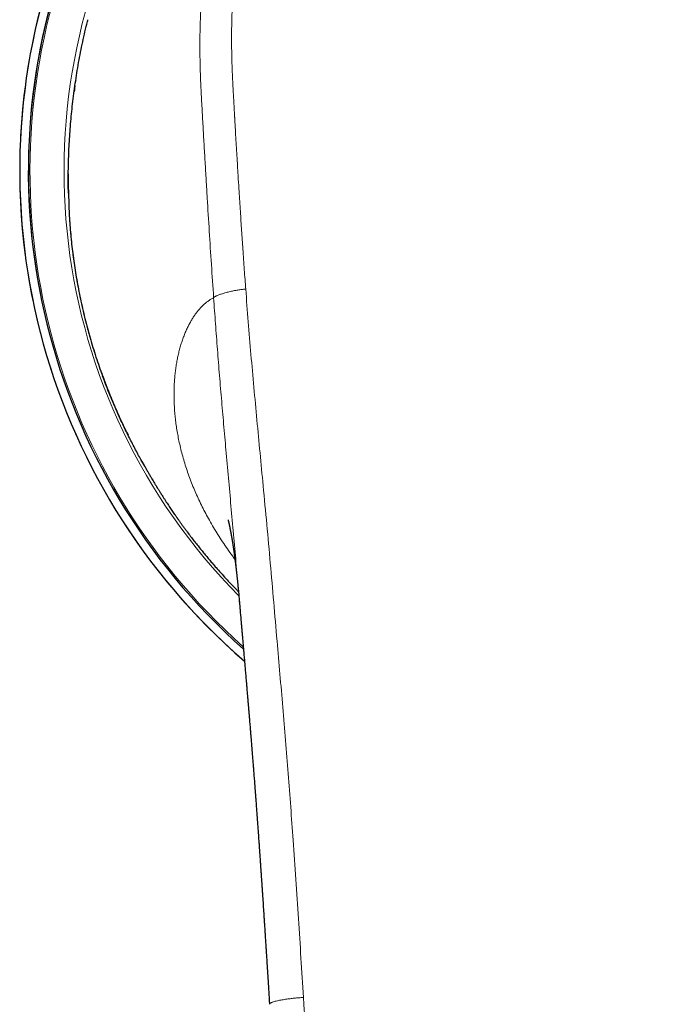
# Model space of a CAD drawing. Header units: millimetres. Extents: x 8 to 757, y 12 to 538.
# Tile 9 of 45: x 365 to 392, y 257 to 298. Entities that reach past the tile are written whole.
import ezdxf

# ---------------------------------------------------------------- set-up
doc = ezdxf.new("R2010")
doc.units = ezdxf.units.MM

msp = doc.modelspace()

# ---------------------------------------------------------------- linework, layer by layer
at = {"color": 7, "linetype": 'Continuous', "lineweight": 30}
for p, q in [((367.43, 295.144), (367.413, 295.029)), ((367.461, 295.359), (367.457, 295.329)), ((367.158, 290.698), (367.172, 290.229)), ((368.575, 283.102), (368.575, 283.102)), ((374.253, 273.722), (374.251, 273.74))]:
    msp.add_line(p, q, dxfattribs=at)
at = {"color": 252, "linetype": 'Continuous', "lineweight": 0}
for p in [(367.158, 290.698), (367.172, 290.222)]:
    msp.add_line(p, (367.159, 290.692), dxfattribs=at)
at = {"color": 7, "linetype": 'Continuous', "lineweight": 30}
for centre, radius, start, end in [((392, 291.619), 26.861, 310.7659, 229.2353), ((392, 291.601), 26.5, 311.5661, 228.434)]:
    msp.add_arc(centre, radius, start, end, dxfattribs=at)
at = {"color": 252, "linetype": 'Continuous', "lineweight": 0}
for centre, radius, start, end in [((392, 291.619), 26.861, 0, 229.234), ((392, 291.619), 26.503, 348.8636, 191.1921), ((392, 291.601), 26.434, 90, 228.2835), ((392, 291.601), 26.434, 311.7157, 90), ((392, 291.601), 25.022, 149.0205, 224.7432)]:
    msp.add_arc(centre, radius, start, end, dxfattribs=at)
for points, knots in [([(392, 314.278), (391.762, 314.277), (391.288, 314.275), (390.576, 314.263), (389.866, 314.24), (389.158, 314.208), (388.449, 314.164), (387.737, 314.109), (387.021, 314.042), (386.329, 313.962), (385.662, 313.868), (385.021, 313.758), (384.377, 313.625), (383.779, 313.481), (383.229, 313.329), (382.728, 313.175), (382.232, 313.005), (381.736, 312.818), (381.24, 312.611), (380.745, 312.384), (380.256, 312.137), (379.775, 311.871), (379.304, 311.584), (378.845, 311.279), (378.402, 310.955), (377.974, 310.615), (377.562, 310.259), (377.176, 309.895), (376.815, 309.524), (376.476, 309.148), (376.152, 308.759), (375.843, 308.359), (375.549, 307.948), (375.278, 307.537), (375.028, 307.128), (374.798, 306.721), (374.582, 306.31), (374.381, 305.894), (374.176, 305.434), (373.97, 304.93), (373.769, 304.382), (373.587, 303.83), (373.424, 303.277), (373.28, 302.729), (373.154, 302.186), (373.045, 301.648), (372.949, 301.111), (372.859, 300.521), (372.778, 299.88), (372.71, 299.187), (372.66, 298.495), (372.628, 297.805), (372.612, 297.113), (372.613, 296.422), (372.629, 295.707), (372.659, 294.973), (372.701, 294.221), (372.743, 293.475), (372.785, 292.73), (372.828, 291.983), (372.872, 291.235), (372.93, 290.278), (373.002, 289.111), (373.089, 287.732), (373.151, 286.81), (373.183, 286.348)], [0, 0, 0, 0, 0.017166, 0.034321, 0.051415, 0.068477, 0.085567, 0.102744, 0.120062, 0.13754, 0.153067, 0.168748, 0.184603, 0.2006, 0.213233, 0.225892, 0.238554, 0.251219, 0.264336, 0.277521, 0.290804, 0.304169, 0.317578, 0.330994, 0.344393, 0.357749, 0.371053, 0.384337, 0.396746, 0.409192, 0.421678, 0.434177, 0.446659, 0.459096, 0.470752, 0.48234, 0.493877, 0.505383, 0.516874, 0.531501, 0.546115, 0.560662, 0.575081, 0.589336, 0.603202, 0.616962, 0.630642, 0.644249, 0.661817, 0.679273, 0.696633, 0.713949, 0.731276, 0.74863, 0.765904, 0.784996, 0.803808, 0.822475, 0.841107, 0.859777, 0.878471, 0.897161, 0.931399, 0.96563, 1, 1, 1, 1]), ([(392, 314.281), (392.352, 314.279), (393.057, 314.274), (394.116, 314.241), (395.057, 314.193), (395.881, 314.138), (396.391, 314.097), (396.708, 314.067), (396.832, 314.055), (396.956, 314.043), (397.068, 314.031), (397.198, 314.017), (397.348, 314), (397.565, 313.974), (397.824, 313.94), (398.129, 313.898), (398.45, 313.848), (398.788, 313.79), (399.142, 313.724), (399.511, 313.647), (399.9, 313.559), (400.308, 313.457), (400.734, 313.34), (401.122, 313.222), (401.469, 313.108), (401.692, 313.03), (401.838, 312.977), (401.908, 312.952), (401.977, 312.926), (402.047, 312.899), (402.116, 312.872), (402.187, 312.845), (402.379, 312.769), (402.684, 312.643), (403.094, 312.459), (403.48, 312.271), (403.844, 312.082), (404.183, 311.893), (404.499, 311.705), (404.792, 311.52), (405.064, 311.338), (405.319, 311.159), (405.556, 310.984), (405.775, 310.814), (405.976, 310.652), (406.159, 310.499), (406.33, 310.35), (406.489, 310.208), (406.629, 310.078), (406.729, 309.982), (406.783, 309.929), (406.802, 309.911), (406.807, 309.906), (406.813, 309.9), (406.818, 309.895), (406.824, 309.889), (406.928, 309.787), (407.123, 309.589), (407.398, 309.292), (407.651, 309), (407.884, 308.715), (408.098, 308.439), (408.292, 308.173), (408.47, 307.919), (408.637, 307.668), (408.814, 307.388), (409.004, 307.071), (409.203, 306.717), (409.354, 306.429), (409.463, 306.211), (409.534, 306.066), (409.604, 305.919), (409.672, 305.771), (409.739, 305.622), (409.852, 305.362), (410.007, 304.986), (410.194, 304.486), (410.369, 303.968), (410.531, 303.434), (410.667, 302.934), (410.78, 302.472), (410.874, 302.049), (410.97, 301.571), (411.044, 301.147), (411.089, 300.856), (411.105, 300.75), (411.11, 300.721), (411.114, 300.691), (411.118, 300.662), (411.123, 300.632), (411.127, 300.603), (411.14, 300.512), (411.161, 300.355), (411.191, 300.124), (411.22, 299.874), (411.248, 299.604), (411.276, 299.316), (411.302, 299.009), (411.325, 298.682), (411.345, 298.351), (411.361, 298.018), (411.373, 297.683), (411.381, 297.333), (411.386, 296.983), (411.387, 296.636), (411.384, 296.306), (411.38, 296.073), (411.376, 295.941), (411.375, 295.899), (411.374, 295.858), (411.373, 295.816), (411.371, 295.773), (411.362, 295.47), (411.337, 294.906), (411.299, 294.22), (411.275, 293.792), (411.265, 293.621), (411.262, 293.567), (411.259, 293.514), (411.256, 293.461), (411.253, 293.411), (411.249, 293.337), (411.243, 293.235), (411.235, 293.097), (411.225, 292.928), (411.214, 292.724), (411.2, 292.482), (411.185, 292.218), (411.168, 291.934), (411.154, 291.69), (411.143, 291.492), (411.134, 291.347), (411.125, 291.198), (411.117, 291.058), (411.102, 290.816), (411.07, 290.275), (411.018, 289.429), (410.953, 288.392), (410.886, 287.367), (410.84, 286.687), (410.817, 286.348)], [0, 0, 0, 0, 0.025421, 0.050944, 0.076571, 0.093545, 0.110568, 0.113569, 0.116572, 0.119577, 0.122571, 0.124687, 0.12899, 0.133487, 0.140477, 0.147889, 0.155724, 0.163981, 0.172661, 0.181764, 0.191288, 0.201504, 0.212167, 0.223275, 0.23085, 0.238618, 0.240389, 0.24217, 0.24396, 0.24576, 0.247569, 0.249389, 0.251218, 0.262541, 0.273406, 0.283812, 0.293757, 0.303242, 0.312111, 0.320537, 0.328521, 0.336062, 0.343286, 0.350052, 0.356359, 0.362207, 0.367597, 0.372997, 0.377842, 0.381647, 0.383186, 0.383381, 0.383575, 0.383767, 0.383958, 0.384148, 0.384336, 0.394705, 0.404645, 0.414156, 0.423239, 0.431894, 0.439979, 0.447652, 0.454915, 0.462338, 0.472324, 0.482399, 0.492563, 0.496581, 0.500612, 0.504658, 0.508718, 0.512791, 0.516878, 0.529901, 0.543234, 0.556882, 0.570844, 0.585119, 0.595788, 0.606627, 0.617635, 0.632424, 0.639025, 0.639769, 0.640514, 0.64126, 0.642007, 0.642754, 0.643502, 0.644251, 0.64962, 0.655462, 0.661777, 0.668565, 0.675827, 0.683562, 0.691772, 0.700456, 0.708491, 0.716893, 0.725662, 0.734799, 0.743143, 0.751771, 0.759599, 0.760641, 0.761686, 0.762735, 0.763788, 0.764845, 0.765905, 0.786579, 0.807268, 0.817468, 0.818804, 0.82014, 0.821476, 0.822812, 0.824148, 0.825231, 0.828392, 0.831834, 0.835559, 0.841093, 0.847152, 0.853736, 0.860845, 0.86848, 0.872006, 0.875633, 0.879362, 0.88318, 0.886094, 0.897505, 0.923595, 0.949374, 0.974842, 1, 1, 1, 1]), ([(392, 313.332), (391.872, 313.331), (391.62, 313.33), (391.247, 313.326), (390.886, 313.32), (390.537, 313.311), (390.24, 313.303), (389.994, 313.294), (389.843, 313.288), (389.743, 313.284), (389.692, 313.282), (389.641, 313.279), (389.591, 313.277), (389.539, 313.275), (389.399, 313.268), (389.171, 313.256), (388.808, 313.234), (388.399, 313.206), (387.947, 313.171), (387.61, 313.14), (387.387, 313.118), (387.273, 313.107), (387.159, 313.095), (387.04, 313.082), (386.875, 313.064), (386.664, 313.039), (386.392, 313.004), (386.102, 312.963), (385.795, 312.915), (385.496, 312.865), (385.205, 312.812), (384.922, 312.755), (384.634, 312.693), (384.339, 312.623), (384.01, 312.539), (383.658, 312.442), (383.286, 312.33), (382.922, 312.21), (382.564, 312.083), (382.265, 311.968), (382.024, 311.87), (381.837, 311.79), (381.652, 311.709), (381.469, 311.625), (381.289, 311.539), (381.111, 311.451), (380.914, 311.349), (380.698, 311.233), (380.463, 311.101), (380.231, 310.963), (379.978, 310.805), (379.706, 310.625), (379.418, 310.422), (379.136, 310.21), (378.861, 309.991), (378.594, 309.764), (378.337, 309.531), (378.089, 309.294), (377.85, 309.05), (377.619, 308.8), (377.394, 308.543), (377.176, 308.278), (376.964, 308.005), (376.762, 307.729), (376.57, 307.451), (376.385, 307.166), (376.204, 306.871), (376.028, 306.565), (375.859, 306.253), (375.698, 305.933), (375.543, 305.607), (375.432, 305.357), (375.36, 305.185), (375.322, 305.095), (375.285, 305.004), (375.248, 304.912), (375.212, 304.82), (375.177, 304.728), (375.142, 304.635), (375.082, 304.474), (375, 304.244), (374.893, 303.924), (374.785, 303.578), (374.679, 303.206), (374.577, 302.819), (374.48, 302.415), (374.389, 301.995), (374.307, 301.567), (374.232, 301.131), (374.184, 300.813), (374.157, 300.616), (374.147, 300.542), (374.137, 300.468), (374.127, 300.394), (374.118, 300.32), (374.098, 300.153), (374.07, 299.905), (374.037, 299.575), (374.012, 299.286), (373.992, 299.024), (373.977, 298.792), (373.964, 298.56), (373.953, 298.333), (373.941, 298.052), (373.932, 297.714), (373.926, 297.312), (373.927, 296.9), (373.932, 296.48), (373.94, 296.186), (373.945, 296.02), (373.946, 295.985), (373.948, 295.95), (373.949, 295.915), (373.95, 295.879), (373.952, 295.842), (373.954, 295.782), (373.957, 295.699), (373.963, 295.56), (373.971, 295.385), (373.98, 295.203), (373.988, 295.046), (373.993, 294.953), (373.996, 294.9), (373.997, 294.887), (373.997, 294.88), (373.997, 294.873), (373.998, 294.857), (374, 294.83), (374.002, 294.789), (374.005, 294.74), (374.008, 294.683), (374.012, 294.618), (374.016, 294.545), (374.02, 294.463), (374.025, 294.373), (374.031, 294.276), (374.037, 294.166), (374.044, 294.044), (374.049, 293.942), (374.054, 293.867), (374.056, 293.822), (374.059, 293.776), (374.061, 293.734), (374.068, 293.61), (374.08, 293.404), (374.099, 293.063), (374.122, 292.677), (374.147, 292.249), (374.166, 291.93), (374.179, 291.717), (374.186, 291.608), (374.192, 291.5), (374.199, 291.385), (374.215, 291.14), (374.236, 290.79), (374.264, 290.347), (374.291, 289.935), (374.317, 289.532), (374.343, 289.137), (374.369, 288.752), (374.396, 288.353), (374.425, 287.942), (374.454, 287.52), (374.484, 287.11), (374.504, 286.841), (374.513, 286.708)], [0, 0, 0, 0, 0.00973, 0.019171, 0.028322, 0.037184, 0.045758, 0.050896, 0.055925, 0.057224, 0.058516, 0.0598, 0.061076, 0.062345, 0.063734, 0.071754, 0.07966, 0.091421, 0.102921, 0.114162, 0.117087, 0.119994, 0.122883, 0.12576, 0.129094, 0.13556, 0.141916, 0.149962, 0.157827, 0.165512, 0.17302, 0.180352, 0.18751, 0.195417, 0.203427, 0.213393, 0.223251, 0.233005, 0.242663, 0.25223, 0.257435, 0.262611, 0.267758, 0.272879, 0.277973, 0.283043, 0.288089, 0.294992, 0.301855, 0.308738, 0.315728, 0.324792, 0.333847, 0.342901, 0.351963, 0.361042, 0.369948, 0.378879, 0.387661, 0.396482, 0.405348, 0.414267, 0.423247, 0.432293, 0.44101, 0.449719, 0.458898, 0.46814, 0.477451, 0.486839, 0.496308, 0.505865, 0.508435, 0.511013, 0.513597, 0.516189, 0.518789, 0.521395, 0.52401, 0.526631, 0.534922, 0.543293, 0.553364, 0.563557, 0.573876, 0.585075, 0.596429, 0.607942, 0.619619, 0.631464, 0.633423, 0.635386, 0.637352, 0.639322, 0.641295, 0.643272, 0.65264, 0.661073, 0.669572, 0.675683, 0.68183, 0.688011, 0.694111, 0.699845, 0.710256, 0.72089, 0.731749, 0.742834, 0.754146, 0.755047, 0.755961, 0.756888, 0.757829, 0.758782, 0.759749, 0.760729, 0.763493, 0.766357, 0.771719, 0.777401, 0.780722, 0.784143, 0.784756, 0.784973, 0.785139, 0.785318, 0.785509, 0.786387, 0.787479, 0.788775, 0.790274, 0.791977, 0.793919, 0.796073, 0.798437, 0.801013, 0.803799, 0.807107, 0.81067, 0.811842, 0.81304, 0.814263, 0.815511, 0.816301, 0.824096, 0.831796, 0.843282, 0.854551, 0.865602, 0.868484, 0.87135, 0.874201, 0.877045, 0.880433, 0.893552, 0.904598, 0.915414, 0.926002, 0.93636, 0.946491, 0.956392, 0.967769, 0.978829, 0.989573, 1, 1, 1, 1]), ([(368.575, 283.102), (368.504, 283.3), (368.362, 283.697), (368.171, 284.297), (367.996, 284.899), (367.838, 285.501), (367.698, 286.103), (367.566, 286.743), (367.447, 287.421), (367.344, 288.133), (367.264, 288.839), (367.204, 289.538), (367.183, 289.994), (367.172, 290.222)], [0, 0, 0, 0, 0.084363, 0.168375, 0.252088, 0.335554, 0.418821, 0.501935, 0.601534, 0.701058, 0.800589, 0.900208, 1, 1, 1, 1]), ([(374.513, 286.708), (374.492, 286.706), (374.448, 286.702), (374.38, 286.695), (374.306, 286.686), (374.227, 286.675), (374.142, 286.661), (374.053, 286.645), (373.962, 286.627), (373.871, 286.607), (373.782, 286.586), (373.695, 286.563), (373.613, 286.54), (373.536, 286.516), (373.464, 286.492), (373.399, 286.468), (373.342, 286.445), (373.293, 286.423), (373.254, 286.402), (373.223, 286.383), (373.201, 286.365), (373.188, 286.354), (373.183, 286.348)], [0, 0, 0, 0, 0.035287, 0.072841, 0.114164, 0.159962, 0.210221, 0.26436, 0.321428, 0.380332, 0.440072, 0.499975, 0.559855, 0.619531, 0.678342, 0.735304, 0.789345, 0.839539, 0.885328, 0.926723, 0.964443, 1, 1, 1, 1]), ([(374.513, 286.708), (374.548, 286.256), (374.616, 285.351), (374.73, 283.993), (374.851, 282.635), (374.978, 281.275), (375.108, 279.914), (375.245, 278.471), (375.389, 276.944), (375.534, 275.333), (375.674, 273.72), (375.806, 272.186), (375.933, 270.732), (376.051, 269.358), (376.166, 267.982), (376.276, 266.605), (376.38, 265.226), (376.486, 263.763), (376.593, 262.216), (376.701, 260.585), (376.806, 258.953), (376.874, 257.863), (376.908, 257.318)], [0, 0, 0, 0, 0.0466768, 0.0933453, 0.140008, 0.1866672, 0.2333239, 0.2799787, 0.3349632, 0.3899477, 0.4449349, 0.4999284, 0.5465963, 0.5932692, 0.6399459, 0.686625, 0.7333043, 0.7799812, 0.8349873, 0.8899895, 0.9449922, 1, 1, 1, 1]), ([(373.183, 286.348), (373.146, 286.329), (373.072, 286.291), (372.964, 286.22), (372.858, 286.14), (372.754, 286.049), (372.654, 285.948), (372.558, 285.84), (372.467, 285.724), (372.38, 285.603), (372.297, 285.474), (372.217, 285.338), (372.139, 285.191), (372.063, 285.033), (371.989, 284.864), (371.921, 284.687), (371.857, 284.503), (371.798, 284.311), (371.746, 284.115), (371.699, 283.917), (371.659, 283.717), (371.624, 283.51), (371.595, 283.298), (371.571, 283.076), (371.553, 282.843), (371.542, 282.6), (371.538, 282.351), (371.541, 282.097), (371.552, 281.838), (371.57, 281.579), (371.596, 281.321), (371.629, 281.064), (371.669, 280.803), (371.717, 280.539), (371.774, 280.267), (371.841, 279.987), (371.918, 279.698), (372.005, 279.407), (372.102, 279.113), (372.209, 278.818), (372.323, 278.528), (372.444, 278.241), (372.572, 277.96), (372.708, 277.678), (372.852, 277.397), (373.009, 277.109), (373.177, 276.817), (373.358, 276.52), (373.549, 276.224), (373.75, 275.929), (373.922, 275.688), (374.03, 275.546), (374.065, 275.501)], [0, 0, 0, 0, 0.0206918, 0.0413835, 0.0620738, 0.0827626, 0.1034516, 0.124142, 0.1436521, 0.163164, 0.1826771, 0.2021905, 0.2217035, 0.2423988, 0.2630936, 0.2837878, 0.3044812, 0.3251736, 0.3458649, 0.3653728, 0.3848797, 0.4043857, 0.4238912, 0.4433968, 0.4640854, 0.4847757, 0.505467, 0.5261587, 0.5468507, 0.567543, 0.5870537, 0.6065655, 0.6260777, 0.6455891, 0.6650989, 0.685789, 0.7064775, 0.7271657, 0.747855, 0.7685455, 0.789237, 0.8087471, 0.8282578, 0.8477695, 0.8672822, 0.8867956, 0.9074908, 0.9281838, 0.9488741, 0.9695615, 0.9902465, 1, 1, 1, 1]), ([(374.251, 273.74), (374.243, 273.838), (374.2, 274.329), (374.123, 275.211), (374.02, 276.385), (373.915, 277.557), (373.81, 278.728), (373.708, 279.867), (373.609, 280.974), (373.516, 282.049), (373.425, 283.124), (373.34, 284.198), (373.258, 285.274), (373.208, 285.99), (373.183, 286.348)], [0, 0, 0, 0, 0.0232396, 0.1159697, 0.2085933, 0.3011849, 0.3938588, 0.4867172, 0.5720013, 0.6574014, 0.7428796, 0.8284375, 0.9141262, 1, 1, 1, 1]), ([(376.908, 257.318), (376.893, 257.317), (376.86, 257.315), (376.806, 257.31), (376.741, 257.305), (376.665, 257.299), (376.576, 257.291), (376.486, 257.281), (376.395, 257.271), (376.306, 257.26), (376.211, 257.247), (376.113, 257.232), (376.014, 257.216), (375.916, 257.197), (375.823, 257.178), (375.738, 257.157), (375.666, 257.136), (375.608, 257.116), (375.564, 257.097), (375.532, 257.079), (375.511, 257.063), (375.5, 257.048), (375.496, 257.038), (375.497, 257.033), (375.497, 257.033)], [0, 0, 0, 0, 0.019721, 0.043894, 0.07281, 0.106924, 0.146847, 0.193279, 0.232779, 0.2765, 0.324483, 0.376585, 0.432454, 0.491584, 0.553444, 0.617725, 0.681595, 0.742307, 0.799782, 0.853765, 0.904024, 0.950448, 0.993066, 1, 1, 1, 1]), ([(392, 205.913), (391.997, 205.913), (391.989, 205.913), (391.975, 205.913), (391.957, 205.913), (391.931, 205.913), (391.897, 205.913), (391.854, 205.913), (391.799, 205.914), (391.731, 205.914), (391.65, 205.915), (391.558, 205.917), (391.455, 205.919), (391.345, 205.921), (391.228, 205.925), (391.103, 205.929), (390.969, 205.934), (390.827, 205.94), (390.675, 205.948), (390.517, 205.957), (390.353, 205.967), (390.185, 205.978), (390.009, 205.992), (389.824, 206.007), (389.627, 206.025), (389.418, 206.046), (389.196, 206.07), (388.966, 206.097), (388.727, 206.127), (388.479, 206.161), (388.228, 206.198), (387.973, 206.238), (387.717, 206.282), (387.453, 206.33), (387.181, 206.384), (386.911, 206.441), (386.643, 206.504), (386.378, 206.57), (386.106, 206.644), (385.829, 206.725), (385.548, 206.815), (385.262, 206.914), (384.994, 207.015), (384.745, 207.117), (384.515, 207.218), (384.284, 207.327), (384.052, 207.443), (383.821, 207.569), (383.589, 207.704), (383.366, 207.844), (383.153, 207.987), (382.949, 208.133), (382.748, 208.288), (382.55, 208.451), (382.357, 208.622), (382.169, 208.8), (381.988, 208.986), (381.812, 209.181), (381.651, 209.375), (381.504, 209.568), (381.371, 209.757), (381.243, 209.955), (381.122, 210.161), (381.007, 210.372), (380.892, 210.602), (380.779, 210.851), (380.667, 211.119), (380.564, 211.393), (380.463, 211.687), (380.365, 212), (380.27, 212.334), (380.183, 212.675), (380.103, 213.022), (380.029, 213.373), (379.961, 213.727), (379.898, 214.083), (379.841, 214.444), (379.779, 214.861), (379.717, 215.338), (379.655, 215.875), (379.598, 216.421), (379.546, 216.976), (379.494, 217.575), (379.44, 218.22), (379.384, 218.911), (379.329, 219.614), (379.275, 220.329), (379.222, 221.055), (379.18, 221.636), (379.149, 222.07), (379.129, 222.353), (379.109, 222.637), (379.089, 222.923), (379.069, 223.21), (379.05, 223.492), (379.02, 223.924), (378.98, 224.505), (378.928, 225.276), (378.874, 226.075), (378.82, 226.902), (378.766, 227.718), (378.714, 228.522), (378.664, 229.315), (378.614, 230.097), (378.566, 230.849), (378.52, 231.574), (378.476, 232.271), (378.433, 232.959), (378.391, 233.637), (378.349, 234.305), (378.309, 234.951), (378.269, 235.575), (378.232, 236.178), (378.195, 236.773), (378.158, 237.359), (378.12, 237.959), (378.082, 238.571), (378.043, 239.195), (378.004, 239.809), (377.966, 240.412), (377.929, 241.004), (377.892, 241.586), (377.856, 242.158), (377.821, 242.719), (377.786, 243.27), (377.752, 243.81), (377.719, 244.339), (377.686, 244.858), (377.654, 245.367), (377.623, 245.865), (377.592, 246.353), (377.562, 246.837), (377.531, 247.319), (377.502, 247.796), (377.472, 248.262), (377.444, 248.716), (377.416, 249.159), (377.389, 249.596), (377.362, 250.028), (377.335, 250.452), (377.309, 250.865), (377.284, 251.265), (377.26, 251.652), (377.236, 252.027), (377.214, 252.381), (377.194, 252.713), (377.174, 253.024), (377.155, 253.325), (377.137, 253.616), (377.12, 253.896), (377.103, 254.166), (377.087, 254.425), (377.071, 254.674), (377.057, 254.913), (377.042, 255.142), (377.029, 255.36), (377.016, 255.564), (377.004, 255.754), (376.993, 255.931), (376.983, 256.099), (376.973, 256.258), (376.964, 256.411), (376.955, 256.558), (376.946, 256.698), (376.938, 256.827), (376.931, 256.946), (376.924, 257.054), (376.918, 257.152), (376.913, 257.239), (376.909, 257.293), (376.908, 257.318)], [0, 0, 0, 0, 0.000164, 0.000398, 0.000701, 0.001073, 0.001676, 0.002403, 0.003253, 0.004436, 0.005795, 0.007333, 0.009047, 0.010939, 0.012866, 0.014946, 0.017182, 0.019572, 0.022116, 0.024815, 0.027501, 0.030324, 0.033283, 0.036379, 0.039612, 0.043189, 0.046918, 0.050799, 0.05483, 0.059012, 0.063343, 0.067563, 0.071915, 0.076403, 0.081027, 0.085791, 0.090246, 0.094823, 0.099525, 0.104351, 0.109295, 0.114355, 0.119523, 0.123658, 0.127856, 0.13212, 0.136452, 0.140856, 0.145339, 0.149905, 0.154041, 0.158234, 0.162478, 0.166768, 0.171102, 0.175401, 0.179745, 0.184135, 0.18858, 0.192402, 0.19628, 0.200224, 0.204223, 0.208254, 0.212311, 0.217127, 0.221986, 0.226892, 0.231854, 0.237584, 0.243394, 0.249284, 0.255253, 0.261296, 0.267295, 0.27335, 0.27946, 0.285626, 0.294542, 0.30359, 0.312776, 0.322099, 0.331558, 0.342967, 0.354566, 0.366354, 0.378333, 0.390504, 0.402866, 0.407578, 0.412317, 0.417083, 0.421877, 0.426697, 0.431494, 0.43604, 0.448444, 0.46071, 0.474758, 0.488618, 0.50229, 0.515772, 0.529064, 0.542166, 0.555077, 0.566932, 0.578624, 0.590153, 0.60152, 0.612726, 0.623771, 0.634038, 0.644162, 0.654144, 0.663984, 0.673683, 0.68434, 0.694821, 0.705127, 0.715257, 0.725211, 0.734991, 0.744595, 0.754025, 0.76328, 0.77236, 0.781266, 0.789997, 0.798553, 0.806935, 0.815142, 0.823174, 0.831402, 0.839438, 0.847282, 0.854934, 0.862395, 0.869664, 0.87703, 0.884188, 0.891138, 0.897881, 0.904416, 0.910743, 0.916863, 0.92229, 0.927542, 0.93262, 0.937524, 0.942253, 0.946808, 0.951188, 0.955394, 0.959426, 0.963283, 0.966965, 0.970473, 0.973621, 0.976613, 0.979451, 0.982133, 0.98466, 0.987206, 0.989573, 0.99176, 0.993767, 0.995595, 0.997243, 0.998711, 1, 1, 1, 1])]:
    msp.add_open_spline(points, degree=3, knots=knots, dxfattribs=at)
at = {"color": 7, "linetype": 'Continuous', "lineweight": 30}
for points, knots in [([(367.159, 290.692), (367.156, 290.825), (367.152, 291.092), (367.153, 291.498), (367.16, 291.907), (367.173, 292.319), (367.193, 292.732), (367.218, 293.146), (367.25, 293.559), (367.287, 293.974), (367.332, 294.395), (367.384, 294.819), (367.443, 295.247), (367.51, 295.677), (367.583, 296.107), (367.664, 296.536), (367.751, 296.962), (367.846, 297.386), (367.918, 297.694), (367.962, 297.861), (367.968, 297.886)], [0, 0, 0, 0, 0.058555, 0.117059, 0.175523, 0.23396, 0.29238, 0.349752, 0.407131, 0.464528, 0.521955, 0.58047, 0.639043, 0.697688, 0.75642, 0.815255, 0.873155, 0.931187, 0.989368, 1, 1, 1, 1]), ([(367.413, 295.029), (367.413, 295.027), (367.407, 294.987), (367.403, 294.948), (367.398, 294.911)], [0, 0, 0, 0, 0.062319, 1, 1, 1, 1]), ([(367.154, 291.489), (367.154, 291.477), (367.152, 291.337), (367.153, 291.073), (367.156, 290.823), (367.158, 290.698)], [0, 0, 0, 0, 0.045215, 0.522415, 1, 1, 1, 1]), ([(367.172, 290.229), (367.177, 290.101), (367.188, 289.846), (367.213, 289.458), (367.244, 289.068), (367.282, 288.675), (367.327, 288.281), (367.379, 287.888), (367.437, 287.496), (367.503, 287.102), (367.576, 286.704), (367.656, 286.303), (367.745, 285.898), (367.842, 285.493), (367.946, 285.088), (368.057, 284.686), (368.175, 284.286), (368.301, 283.89), (368.433, 283.495), (368.528, 283.233), (368.575, 283.102)], [0, 0, 0, 0, 0.055921, 0.111776, 0.16758, 0.223349, 0.279096, 0.333843, 0.388597, 0.443373, 0.498183, 0.554035, 0.609946, 0.665926, 0.721988, 0.778146, 0.83341, 0.888796, 0.944321, 1, 1, 1, 1]), ([(370.368, 279.282), (370.311, 279.379), (370.166, 279.63), (369.94, 280.049), (369.687, 280.537), (369.441, 281.039), (369.207, 281.547), (368.984, 282.06), (368.772, 282.578), (368.641, 282.927), (368.575, 283.102)], [0, 0, 0, 0, 0.079672, 0.205822, 0.338023, 0.470274, 0.602587, 0.734971, 0.867438, 1, 1, 1, 1]), ([(368.582, 283.104), (368.638, 282.954), (368.748, 282.653), (368.926, 282.208), (369.113, 281.765), (369.308, 281.327), (369.482, 280.955), (369.594, 280.73), (369.635, 280.649)], [0, 0, 0, 0, 0.179726, 0.359352, 0.538889, 0.718345, 0.897729, 1, 1, 1, 1]), ([(370.211, 279.559), (370.212, 279.559), (370.212, 279.558), (370.214, 279.555), (370.216, 279.549), (370.22, 279.543), (370.225, 279.534), (370.232, 279.521), (370.24, 279.506), (370.248, 279.492), (370.257, 279.476), (370.268, 279.456), (370.281, 279.432), (370.297, 279.403), (370.314, 279.374), (370.33, 279.344), (370.347, 279.314), (370.385, 279.247), (370.442, 279.147), (370.518, 279.014), (370.586, 278.898), (370.648, 278.794), (370.703, 278.7), (370.749, 278.624), (370.784, 278.566), (370.807, 278.528), (370.827, 278.496), (370.844, 278.468), (370.861, 278.441), (370.88, 278.409), (370.905, 278.369), (370.935, 278.321), (370.97, 278.264), (371.009, 278.203), (371.049, 278.14), (371.098, 278.064), (371.155, 277.975), (371.219, 277.876), (371.281, 277.782), (371.34, 277.693), (371.397, 277.607), (371.453, 277.524), (371.509, 277.442), (371.557, 277.373), (371.596, 277.316), (371.626, 277.273), (371.653, 277.235), (371.674, 277.205), (371.69, 277.181), (371.707, 277.158), (371.726, 277.13), (371.751, 277.095), (371.78, 277.054), (371.813, 277.008), (371.849, 276.958), (371.887, 276.905), (371.927, 276.85), (371.967, 276.796), (372.007, 276.742), (372.046, 276.688), (372.119, 276.59), (372.225, 276.449), (372.364, 276.268), (372.501, 276.094), (372.635, 275.926), (372.766, 275.765), (372.894, 275.61), (373.022, 275.458), (373.152, 275.305), (373.305, 275.129), (373.483, 274.929), (373.688, 274.704), (373.899, 274.478), (374.074, 274.294), (374.18, 274.187), (374.213, 274.154)], [0, 0, 0, 0, 0.011806, 0.020923, 0.030206, 0.039655, 0.048429, 0.056026, 0.060255, 0.064154, 0.0678, 0.071286, 0.075712, 0.080283, 0.084961, 0.089663, 0.09439, 0.099144, 0.121938, 0.142896, 0.164917, 0.180333, 0.196343, 0.212939, 0.220313, 0.226803, 0.232408, 0.237129, 0.241246, 0.24671, 0.253611, 0.261948, 0.27172, 0.282734, 0.29364, 0.304184, 0.322574, 0.339745, 0.355699, 0.371441, 0.386076, 0.400496, 0.414766, 0.428885, 0.436726, 0.444512, 0.451339, 0.456612, 0.460331, 0.463787, 0.468537, 0.474582, 0.481923, 0.489573, 0.498255, 0.507744, 0.517223, 0.52662, 0.535934, 0.545166, 0.554317, 0.586905, 0.618427, 0.648896, 0.678328, 0.706741, 0.733688, 0.760513, 0.787672, 0.815172, 0.855556, 0.896679, 0.938556, 0.981201, 1, 1, 1, 1]), ([(373.779, 277.129), (373.779, 277.129), (373.779, 277.129), (373.78, 277.128), (373.78, 277.128), (373.78, 277.127), (373.78, 277.126), (373.781, 277.124), (373.781, 277.122), (373.782, 277.12), (373.783, 277.117), (373.783, 277.115), (373.784, 277.111), (373.785, 277.107), (373.786, 277.103), (373.788, 277.098), (373.789, 277.094), (373.79, 277.09), (373.791, 277.086), (373.792, 277.081), (373.794, 277.076), (373.795, 277.07), (373.797, 277.064), (373.798, 277.059), (373.799, 277.055), (373.8, 277.052), (373.801, 277.048), (373.802, 277.043), (373.803, 277.036), (373.805, 277.029), (373.807, 277.023), (373.808, 277.018), (373.809, 277.013), (373.81, 277.007), (373.812, 277), (373.814, 276.992), (373.816, 276.983), (373.818, 276.974), (373.82, 276.965), (373.822, 276.958), (373.823, 276.952), (373.824, 276.947), (373.826, 276.94), (373.828, 276.932), (373.83, 276.924), (373.831, 276.915), (373.833, 276.908), (373.835, 276.901), (373.836, 276.893), (373.838, 276.883), (373.841, 276.873), (373.843, 276.862), (373.845, 276.85), (373.848, 276.84), (373.849, 276.833), (373.851, 276.826), (373.852, 276.819), (373.854, 276.811), (373.856, 276.8), (373.859, 276.787), (373.861, 276.773), (373.864, 276.76), (373.867, 276.747), (373.87, 276.732), (373.873, 276.715), (373.877, 276.697), (373.88, 276.678), (373.884, 276.658), (373.888, 276.636), (373.893, 276.612), (373.898, 276.585), (373.903, 276.559), (373.907, 276.534), (373.912, 276.506), (373.916, 276.483), (373.92, 276.466), (373.924, 276.442), (373.929, 276.412), (373.935, 276.379), (373.94, 276.347), (373.945, 276.317), (373.95, 276.29), (373.954, 276.266), (373.957, 276.242), (373.961, 276.219), (373.965, 276.196), (373.969, 276.172), (373.973, 276.146), (373.977, 276.116), (373.982, 276.086), (373.987, 276.054), (373.992, 276.021), (373.997, 275.987), (374.003, 275.945), (374.011, 275.893), (374.02, 275.832), (374.028, 275.771), (374.036, 275.713), (374.044, 275.66), (374.05, 275.613), (374.056, 275.568), (374.062, 275.525), (374.068, 275.475), (374.074, 275.428), (374.079, 275.388), (374.083, 275.358), (374.086, 275.331), (374.089, 275.31), (374.091, 275.294), (374.092, 275.279), (374.095, 275.261), (374.098, 275.234), (374.102, 275.201), (374.107, 275.16), (374.112, 275.116), (374.117, 275.07), (374.123, 275.023), (374.128, 274.975), (374.134, 274.927), (374.142, 274.849), (374.154, 274.741), (374.168, 274.605), (374.182, 274.469), (374.196, 274.333), (374.209, 274.199), (374.221, 274.071), (374.232, 273.949), (374.241, 273.851), (374.247, 273.776), (374.251, 273.739), (374.252, 273.722)], [0, 0, 0, 0, 0.0040999, 0.0081767, 0.0125861, 0.0172072, 0.0229175, 0.0293899, 0.0352222, 0.0422121, 0.048087, 0.052979, 0.058306, 0.0650596, 0.0719636, 0.0785823, 0.0846176, 0.0896329, 0.0937536, 0.0986252, 0.1048407, 0.1117268, 0.1176576, 0.1217399, 0.1254421, 0.1287739, 0.1319096, 0.1358895, 0.140789, 0.1463649, 0.1511418, 0.1549256, 0.1588354, 0.1633489, 0.1685929, 0.1746599, 0.1801325, 0.1862073, 0.1917584, 0.1961636, 0.1994758, 0.202386, 0.2061449, 0.2107691, 0.2159304, 0.2204007, 0.2240752, 0.2278009, 0.231999, 0.2366698, 0.241809, 0.247416, 0.2532403, 0.2580886, 0.2615386, 0.2640765, 0.2669553, 0.2707718, 0.2755275, 0.2807099, 0.2874529, 0.292759, 0.2980352, 0.3038813, 0.3103567, 0.3175539, 0.324634, 0.3321432, 0.3400707, 0.3490391, 0.3578478, 0.3676754, 0.3753874, 0.3823285, 0.3890937, 0.3960484, 0.4033999, 0.4133898, 0.4232872, 0.4327494, 0.4416782, 0.4495257, 0.4561728, 0.4625495, 0.4688583, 0.4753794, 0.4815191, 0.488557, 0.4964953, 0.5048965, 0.5125442, 0.5214478, 0.5299894, 0.5383391, 0.553513, 0.5691838, 0.5839302, 0.5972869, 0.609698, 0.6213039, 0.6299055, 0.6398083, 0.6510161, 0.6635333, 0.6706141, 0.6777326, 0.6836764, 0.6883281, 0.691686, 0.6939174, 0.6980432, 0.7036393, 0.710708, 0.7192524, 0.7292761, 0.7381924, 0.7480099, 0.7580516, 0.7679635, 0.7777453, 0.8060844, 0.833261, 0.8592686, 0.8862435, 0.9118214, 0.9359895, 0.9585857, 0.9795422, 0.9905818, 1, 1, 1, 1]), ([(374.251, 273.74), (374.251, 273.737), (374.252, 273.725), (374.255, 273.697), (374.259, 273.652), (374.264, 273.595), (374.27, 273.526), (374.276, 273.449), (374.283, 273.367), (374.299, 273.179), (374.315, 272.992), (374.331, 272.807), (374.338, 272.727), (374.344, 272.653), (374.35, 272.587), (374.354, 272.536), (374.357, 272.498), (374.359, 272.472), (374.361, 272.452), (374.363, 272.436), (374.364, 272.415), (374.367, 272.386), (374.37, 272.346), (374.374, 272.299), (374.379, 272.245), (374.385, 272.17), (374.393, 272.074), (374.404, 271.949), (374.416, 271.81), (374.429, 271.659), (374.444, 271.482), (374.461, 271.278), (374.481, 271.046), (374.502, 270.805), (374.523, 270.554), (374.541, 270.351), (374.554, 270.199), (374.562, 270.1), (374.571, 270), (374.579, 269.9), (374.587, 269.802), (374.596, 269.705), (374.603, 269.613), (374.611, 269.526), (374.617, 269.451), (374.623, 269.388), (374.627, 269.337), (374.63, 269.298), (374.633, 269.268), (374.635, 269.244), (374.636, 269.222), (374.639, 269.197), (374.642, 269.161), (374.646, 269.112), (374.651, 269.049), (374.657, 268.974), (374.665, 268.887), (374.673, 268.787), (374.682, 268.675), (374.692, 268.552), (374.704, 268.416), (374.715, 268.274), (374.727, 268.129), (374.742, 267.95), (374.759, 267.74), (374.778, 267.502), (374.796, 267.273), (374.813, 267.053), (374.83, 266.843), (374.845, 266.643), (374.859, 266.467), (374.871, 266.315), (374.881, 266.182), (374.891, 266.046), (374.902, 265.906), (374.913, 265.759), (374.925, 265.607), (374.938, 265.428), (374.953, 265.22), (374.971, 264.982), (374.989, 264.733), (375.007, 264.487), (375.025, 264.245), (375.042, 264.007), (375.057, 263.797), (375.07, 263.616), (375.08, 263.468), (375.09, 263.324), (375.099, 263.193), (375.108, 263.074), (375.115, 262.969), (375.122, 262.871), (375.128, 262.782), (375.133, 262.702), (375.138, 262.63), (375.143, 262.566), (375.146, 262.51), (375.15, 262.463), (375.152, 262.424), (375.154, 262.393), (375.156, 262.37), (375.157, 262.354), (375.158, 262.34), (375.159, 262.319), (375.161, 262.289), (375.169, 262.182), (375.177, 262.063), (375.185, 261.934), (375.19, 261.864), (375.195, 261.787), (375.201, 261.701), (375.208, 261.605), (375.215, 261.498), (375.222, 261.382), (375.231, 261.256), (375.239, 261.123), (375.249, 260.981), (375.258, 260.833), (375.269, 260.676), (375.28, 260.509), (375.291, 260.333), (375.303, 260.152), (375.315, 259.965), (375.327, 259.774), (375.34, 259.574), (375.353, 259.366), (375.367, 259.141), (375.383, 258.898), (375.399, 258.637), (375.416, 258.365), (375.434, 258.083), (375.452, 257.791), (375.471, 257.488), (375.487, 257.234), (375.496, 257.081), (375.499, 257.033)], [0, 0, 0, 0, 0.000746, 0.002898, 0.005886, 0.009456, 0.013639, 0.018434, 0.023433, 0.028447, 0.052297, 0.057109, 0.061935, 0.066594, 0.070558, 0.073791, 0.075818, 0.077395, 0.078521, 0.079315, 0.08037, 0.082204, 0.084589, 0.087525, 0.090837, 0.094219, 0.101045, 0.108115, 0.116849, 0.12593, 0.135355, 0.148729, 0.162661, 0.177152, 0.1922, 0.207807, 0.213669, 0.219606, 0.225618, 0.231704, 0.23771, 0.243242, 0.24913, 0.254336, 0.258859, 0.262699, 0.265644, 0.268005, 0.269781, 0.271004, 0.272246, 0.273738, 0.275574, 0.278692, 0.282497, 0.286987, 0.292163, 0.298152, 0.304854, 0.312271, 0.320401, 0.329164, 0.337899, 0.346456, 0.361295, 0.375566, 0.389271, 0.402411, 0.414986, 0.426995, 0.43844, 0.446488, 0.454305, 0.462377, 0.470797, 0.479563, 0.488676, 0.498135, 0.511708, 0.525937, 0.540823, 0.556364, 0.570066, 0.584242, 0.59889, 0.607744, 0.616751, 0.625416, 0.633479, 0.640285, 0.646594, 0.652404, 0.657716, 0.662529, 0.666845, 0.670661, 0.673979, 0.676798, 0.679119, 0.681012, 0.68236, 0.683163, 0.683779, 0.685033, 0.686915, 0.68901, 0.70423, 0.708173, 0.712187, 0.716712, 0.721867, 0.727653, 0.733949, 0.740854, 0.748367, 0.756489, 0.764771, 0.773604, 0.782986, 0.792919, 0.803403, 0.814436, 0.825345, 0.836742, 0.84863, 0.861009, 0.873878, 0.88882, 0.904373, 0.920539, 0.937317, 0.954708, 0.972712, 0.99133, 1, 1, 1, 1]), ([(392, 204.588), (392.054, 204.588), (392.192, 204.588), (392.412, 204.591), (392.655, 204.595), (392.887, 204.602), (393.109, 204.61), (393.314, 204.619), (393.504, 204.628), (393.678, 204.638), (393.843, 204.649), (393.999, 204.66), (394.145, 204.67), (394.283, 204.681), (394.411, 204.692), (394.53, 204.703), (394.641, 204.713), (394.741, 204.723), (394.833, 204.732), (394.915, 204.74), (394.985, 204.748), (395.045, 204.754), (395.096, 204.76), (395.139, 204.765), (395.17, 204.768), (395.192, 204.771), (395.21, 204.773), (395.231, 204.775), (395.259, 204.778), (395.299, 204.783), (395.349, 204.789), (395.408, 204.796), (395.482, 204.805), (395.571, 204.816), (395.678, 204.83), (395.795, 204.845), (396.035, 204.878), (396.393, 204.93), (396.74, 204.986), (396.961, 205.025), (397.057, 205.043), (397.154, 205.061), (397.249, 205.079), (397.34, 205.097), (397.425, 205.114), (397.496, 205.128), (397.554, 205.14), (397.6, 205.15), (397.641, 205.159), (397.676, 205.166), (397.704, 205.173), (397.728, 205.178), (397.752, 205.183), (397.779, 205.189), (397.814, 205.197), (397.857, 205.207), (397.908, 205.218), (397.966, 205.232), (398.028, 205.246), (398.129, 205.27), (398.263, 205.303), (398.423, 205.345), (398.573, 205.385), (398.715, 205.425), (398.862, 205.467), (399.017, 205.514), (399.161, 205.559), (399.294, 205.602), (399.412, 205.642), (399.534, 205.685), (399.66, 205.73), (399.789, 205.778), (399.91, 205.825), (400.019, 205.869), (400.112, 205.907), (400.194, 205.942), (400.266, 205.973), (400.328, 206), (400.379, 206.023), (400.42, 206.041), (400.45, 206.055), (400.473, 206.065), (400.493, 206.075), (400.515, 206.084), (400.54, 206.096), (400.576, 206.113), (400.624, 206.136), (400.686, 206.166), (400.757, 206.201), (400.837, 206.241), (400.927, 206.288), (401.025, 206.34), (401.139, 206.402), (401.267, 206.473), (401.404, 206.554), (401.544, 206.639), (401.685, 206.728), (401.826, 206.821), (401.977, 206.925), (402.137, 207.04), (402.305, 207.167), (402.474, 207.301), (402.64, 207.441), (402.803, 207.586), (402.963, 207.737), (403.121, 207.894), (403.277, 208.06), (403.431, 208.234), (403.566, 208.396), (403.681, 208.544), (403.78, 208.677), (403.876, 208.814), (403.97, 208.954), (404.061, 209.098), (404.147, 209.242), (404.231, 209.389), (404.31, 209.536), (404.384, 209.681), (404.451, 209.817), (404.511, 209.945), (404.564, 210.064), (404.612, 210.175), (404.656, 210.281), (404.697, 210.38), (404.733, 210.473), (404.765, 210.555), (404.792, 210.628), (404.815, 210.691), (404.833, 210.741), (404.847, 210.78), (404.859, 210.814), (404.871, 210.85), (404.886, 210.892), (404.903, 210.941), (404.922, 210.999), (404.944, 211.066), (404.968, 211.14), (404.993, 211.221), (405.019, 211.305), (405.045, 211.391), (405.083, 211.52), (405.132, 211.695), (405.194, 211.931), (405.258, 212.19), (405.323, 212.473), (405.386, 212.768), (405.447, 213.076), (405.505, 213.396), (405.561, 213.728), (405.615, 214.073), (405.666, 214.429), (405.714, 214.797), (405.76, 215.177), (405.803, 215.568), (405.844, 215.97), (405.883, 216.383), (405.914, 216.734), (405.938, 217.014), (405.955, 217.215), (405.97, 217.405), (405.984, 217.583), (405.998, 217.749), (406.01, 217.901), (406.021, 218.039), (406.031, 218.163), (406.04, 218.277), (406.048, 218.381), (406.055, 218.472), (406.061, 218.552), (406.066, 218.619), (406.071, 218.679), (406.075, 218.729), (406.078, 218.772), (406.081, 218.809), (406.083, 218.845), (406.086, 218.886), (406.091, 218.941), (406.096, 219.009), (406.102, 219.088), (406.108, 219.171), (406.114, 219.258), (406.121, 219.349), (406.13, 219.471), (406.142, 219.626), (406.156, 219.817), (406.17, 220.02), (406.186, 220.236), (406.202, 220.464), (406.222, 220.748), (406.246, 221.087), (406.273, 221.482), (406.301, 221.888), (406.33, 222.305), (406.359, 222.733), (406.389, 223.173), (406.418, 223.617), (406.448, 224.065), (406.478, 224.517), (406.509, 224.979), (406.54, 225.451), (406.571, 225.934), (406.603, 226.427), (406.634, 226.916), (406.665, 227.401), (406.695, 227.88), (406.726, 228.366), (406.756, 228.852), (406.786, 229.334), (406.818, 229.838), (406.85, 230.362), (406.884, 230.906), (406.917, 231.438), (406.949, 231.957), (406.98, 232.461), (407.01, 232.949), (407.039, 233.423), (407.067, 233.885), (407.094, 234.313), (407.118, 234.709), (407.14, 235.073), (407.162, 235.429), (407.184, 235.776), (407.204, 236.114), (407.25, 236.852), (407.306, 237.764), (407.358, 238.603), (407.38, 238.965), (407.387, 239.078), (407.394, 239.191), (407.401, 239.303), (407.408, 239.413), (407.415, 239.523), (407.421, 239.631), (407.428, 239.733), (407.433, 239.822), (407.438, 239.9), (407.442, 239.961), (407.445, 240.009), (407.447, 240.044), (407.449, 240.076), (407.451, 240.109), (407.454, 240.152), (407.457, 240.205), (407.461, 240.269), (407.465, 240.342), (407.47, 240.422), (407.478, 240.536), (407.487, 240.684), (407.499, 240.88), (407.512, 241.098), (407.527, 241.34), (407.543, 241.584), (407.558, 241.83), (407.573, 242.078), (407.589, 242.335), (407.606, 242.602), (407.623, 242.878), (407.64, 243.151), (407.657, 243.418), (407.673, 243.679), (407.69, 243.947), (407.707, 244.225), (407.725, 244.512), (407.743, 244.808), (407.763, 245.125), (407.784, 245.462), (407.806, 245.821), (407.829, 246.191), (407.853, 246.573), (407.877, 246.953), (407.9, 247.332), (407.924, 247.709), (407.948, 248.095), (407.973, 248.49), (407.998, 248.895), (408.024, 249.309), (408.051, 249.747), (408.08, 250.209), (408.11, 250.697), (408.141, 251.197), (408.173, 251.707), (408.205, 252.229), (408.238, 252.762), (408.272, 253.307), (408.307, 253.863), (408.342, 254.43), (408.378, 255.005), (408.414, 255.587), (408.45, 256.177), (408.48, 256.66), (408.498, 256.947), (408.504, 257.033)], [0, 0, 0, 0, 0.002611, 0.006718, 0.010651, 0.014409, 0.017992, 0.021399, 0.024368, 0.027188, 0.029862, 0.032387, 0.034764, 0.036994, 0.039076, 0.041011, 0.042798, 0.044438, 0.04593, 0.047274, 0.048396, 0.049374, 0.050206, 0.050894, 0.051437, 0.051736, 0.051972, 0.052301, 0.052767, 0.05336, 0.054232, 0.055199, 0.056261, 0.057832, 0.059573, 0.061485, 0.063567, 0.071304, 0.079039, 0.080616, 0.082196, 0.083777, 0.08536, 0.086904, 0.088299, 0.08954, 0.090405, 0.091174, 0.091846, 0.092421, 0.092898, 0.093277, 0.093609, 0.094059, 0.094638, 0.095349, 0.09619, 0.097164, 0.098238, 0.099307, 0.102176, 0.104939, 0.107356, 0.10969, 0.11213, 0.11475, 0.117552, 0.119487, 0.1215, 0.123594, 0.125767, 0.128021, 0.130263, 0.132062, 0.133686, 0.135132, 0.136399, 0.137488, 0.138398, 0.139128, 0.139646, 0.140032, 0.140345, 0.140723, 0.141174, 0.141697, 0.142638, 0.14375, 0.145033, 0.146488, 0.148116, 0.14992, 0.151899, 0.154412, 0.157001, 0.159641, 0.162331, 0.165071, 0.167859, 0.171208, 0.174624, 0.178107, 0.181657, 0.185143, 0.188692, 0.192305, 0.195983, 0.199735, 0.203567, 0.206197, 0.208867, 0.211572, 0.214311, 0.217079, 0.219834, 0.222463, 0.225281, 0.227916, 0.230372, 0.232657, 0.234775, 0.236732, 0.238532, 0.240321, 0.24193, 0.243361, 0.244617, 0.245699, 0.24661, 0.247206, 0.247733, 0.248341, 0.249048, 0.24989, 0.250877, 0.252007, 0.253281, 0.254674, 0.256102, 0.257557, 0.259039, 0.262634, 0.266373, 0.270886, 0.275585, 0.280468, 0.285541, 0.290803, 0.296254, 0.301895, 0.307721, 0.31373, 0.319918, 0.326281, 0.332817, 0.339527, 0.346412, 0.349879, 0.35315, 0.356227, 0.359112, 0.361805, 0.364308, 0.366495, 0.368514, 0.370366, 0.372051, 0.373569, 0.374803, 0.3759, 0.376861, 0.377685, 0.378374, 0.378951, 0.379467, 0.380115, 0.38094, 0.382137, 0.383427, 0.38478, 0.386194, 0.38767, 0.389208, 0.392109, 0.395207, 0.398503, 0.401997, 0.405688, 0.409576, 0.41579, 0.422187, 0.428765, 0.435525, 0.442465, 0.449587, 0.45689, 0.464044, 0.471364, 0.478851, 0.486506, 0.494329, 0.502319, 0.510477, 0.518102, 0.525866, 0.533769, 0.541716, 0.549526, 0.557196, 0.566215, 0.575033, 0.583649, 0.592066, 0.600283, 0.608159, 0.615843, 0.623336, 0.630637, 0.636682, 0.642589, 0.648359, 0.653991, 0.659486, 0.664847, 0.689891, 0.703891, 0.705723, 0.707555, 0.709386, 0.711217, 0.713035, 0.714737, 0.716596, 0.718254, 0.719711, 0.720969, 0.722026, 0.722716, 0.723279, 0.723734, 0.724268, 0.724915, 0.725804, 0.726844, 0.728037, 0.72937, 0.730758, 0.733593, 0.73657, 0.740298, 0.744228, 0.748359, 0.752217, 0.756235, 0.760414, 0.764753, 0.769253, 0.773912, 0.778034, 0.782273, 0.786637, 0.791151, 0.795819, 0.800641, 0.805617, 0.811268, 0.817105, 0.823129, 0.829339, 0.835735, 0.841711, 0.847841, 0.854125, 0.860563, 0.867154, 0.873899, 0.880799, 0.888565, 0.896518, 0.904657, 0.912983, 0.921494, 0.930192, 0.939077, 0.948147, 0.957404, 0.966847, 0.976304, 0.98594, 0.995756, 1, 1, 1, 1])]:
    msp.add_open_spline(points, degree=3, knots=knots, dxfattribs=at)

doc.saveas('drawing.dxf')
